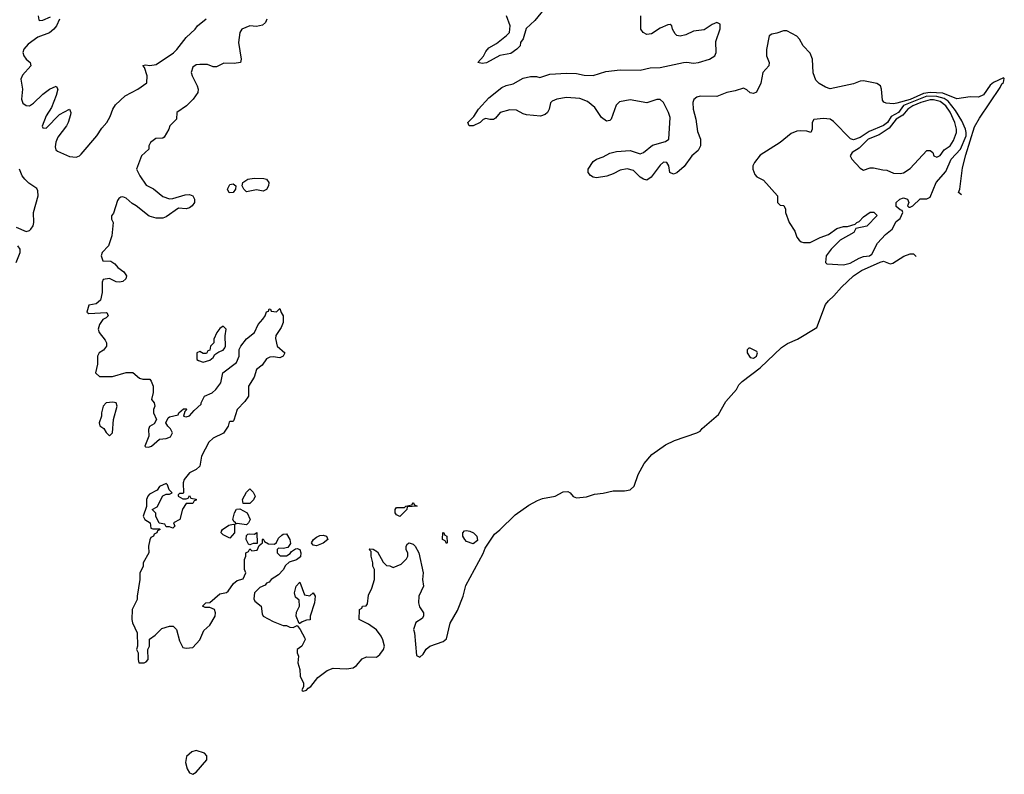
# Model space of a CAD drawing. Header units: inches. Extents: x 2601469 to 2753575, y 449403 to 582909.
# Tile 135 of 256: x 2693671 to 2699574, y 473463 to 477986. Entities that reach past the tile are written whole.
import ezdxf

# ---------------------------------------------------------------- set-up
doc = ezdxf.new("R2010")
doc.units = ezdxf.units.IN
doc.header["$MEASUREMENT"] = 0
doc.layers.add('C6497', color=7, linetype='Continuous')

msp = doc.modelspace()

# ---------------------------------------------------------------- linework, layer by layer
at = {"layer": 'C6497', "color": 4, "elevation": 4}
for points in [[(2696812.5, 478047.5), (2696759.6, 477980.4), (2696707.8, 477932.2), (2696688.5, 477871.5), (2696673.4, 477850), (2696670.5, 477829.5), (2696650.7, 477809.3), (2696616.3, 477783.7), (2696550, 477771.8), (2696470, 477727), (2696442.7, 477722.7), (2696418, 477730), (2696452.5, 477767.5), (2696465.1, 477794.9), (2696483.6, 477816.4), (2696530, 477844), (2696590, 477890.7), (2696606.6, 477910), (2696611.6, 477950), (2696589.2, 478010)], [(2693910.5, 477990), (2693892.4, 477950), (2693875.5, 477930), (2693850, 477907.8), (2693778.9, 477881.1), (2693720.9, 477839.1), (2693695.3, 477810), (2693690.3, 477790), (2693695.8, 477770), (2693710.2, 477750.2), (2693733.4, 477730), (2693737.3, 477710), (2693686.9, 477653.1), (2693678, 477630), (2693688.7, 477570), (2693681.3, 477510), (2693690, 477484.9), (2693710, 477472.4), (2693730, 477470.4), (2693754.6, 477485.4), (2693810, 477540.4), (2693849.8, 477570.2), (2693890, 477586.8), (2693900.5, 477570), (2693890.6, 477530.6), (2693861.3, 477458.7), (2693830, 477409.2), (2693806.7, 477346.7), (2693810, 477338), (2693830, 477336.3), (2693910, 477418.4), (2693970.5, 477450.5), (2693977.3, 477430), (2693975.9, 477415.9), (2693961.1, 477370), (2693951.2, 477348.8), (2693899, 477281), (2693887.8, 477252.2), (2693882.9, 477222.9), (2693886.7, 477206.7), (2693897, 477197), (2693970, 477164.9), (2694010, 477161.3), (2694029.2, 477170), (2694039.3, 477180.7), (2694132.7, 477290), (2694163.8, 477336.2), (2694193.2, 477370), (2694213.8, 477406.2), (2694229.3, 477450), (2694245.3, 477474.7), (2694302.7, 477530), (2694379, 477570), (2694432.3, 477607.7), (2694435.1, 477650), (2694419.3, 477699.3), (2694409.2, 477710.8), (2694425.6, 477714.4), (2694450.5, 477710.5), (2694490, 477716.4), (2694593.3, 477786.7), (2694613.6, 477806.4), (2694670, 477878.8), (2694722.7, 477930), (2694737.2, 477950), (2694789.5, 477990.5)], [(2693782, 478010), (2693785.5, 477985.5), (2693790, 477981), (2693810, 477982.8), (2693856.2, 478003.8)], [(2695152, 477990), (2695144.7, 477970), (2695126.4, 477953.6), (2695090, 477945.2), (2695050, 477949), (2695002, 477930), (2694991.6, 477908.4), (2694982.8, 477850), (2694998, 477750), (2694994, 477730), (2694957.3, 477722.7), (2694894.8, 477725.2), (2694850, 477704), (2694830, 477704), (2694796.5, 477716.5), (2694750, 477717.6), (2694730, 477715.1), (2694710, 477700.9), (2694699.3, 477670), (2694704.9, 477650), (2694736, 477590), (2694741, 477570), (2694738, 477550), (2694711.3, 477510), (2694671.3, 477470), (2694614, 477430), (2694612, 477390), (2694571.1, 477348.9), (2694566, 477330), (2694538, 477282), (2694530, 477275.3), (2694487.1, 477272.9), (2694456, 477250), (2694446, 477230), (2694444.7, 477210), (2694401, 477170), (2694371.3, 477090), (2694390.7, 477050), (2694430, 476994), (2694473, 476973), (2694530, 476927), (2694570, 476912.7), (2694590, 476913.4), (2694663.3, 476936.7), (2694690, 476938.9), (2694710, 476930.4), (2694719.5, 476910), (2694718.4, 476890), (2694706, 476870), (2694690, 476858), (2694670, 476852.8), (2694623.4, 476856.6), (2694550, 476803.6), (2694530, 476795.6), (2694490, 476795.8), (2694447.6, 476807.6), (2694370, 476869.5), (2694344.4, 476884.4), (2694310, 476915.6), (2694290, 476924.5), (2694277.3, 476922.7), (2694265.2, 476914.8), (2694257.3, 476902.7), (2694234, 476826), (2694222, 476810), (2694222, 476790), (2694231.3, 476770), (2694223, 476690), (2694203, 476630), (2694164.9, 476590), (2694159.1, 476570), (2694170, 476541), (2694218, 476538), (2694242, 476522), (2694259.9, 476499.9), (2694294.4, 476474.4), (2694310.8, 476450), (2694307.1, 476432.9), (2694290, 476417.2), (2694270, 476413.2), (2694250, 476414), (2694210, 476434), (2694171.3, 476428.7), (2694166.4, 476413.6), (2694164.9, 476350), (2694154.9, 476305.1), (2694130, 476283.7), (2694086.2, 476273.8), (2694072.7, 476232.7), (2694084.7, 476224.7), (2694190.9, 476230.9), (2694194, 476230), (2694202, 476210), (2694190, 476198), (2694170, 476188), (2694150, 476158), (2694142, 476130), (2694148, 476110), (2694184.1, 476064.1), (2694190.6, 476050), (2694190.6, 476030), (2694174.4, 476005.6), (2694146.8, 475990), (2694137.3, 475970), (2694138, 475922), (2694126, 475870), (2694130, 475864.7), (2694150, 475847.3), (2694227.1, 475847.1), (2694310, 475872), (2694350, 475872), (2694390, 475838), (2694410, 475831.3), (2694451.6, 475831.6), (2694459.6, 475819.6), (2694471.1, 475788.9), (2694471.1, 475751.1), (2694462, 475710), (2694478, 475690), (2694482, 475670), (2694474, 475650), (2694474, 475630), (2694492, 475590), (2694476.9, 475563.1), (2694450, 475548), (2694444, 475530), (2694444.9, 475490), (2694421, 475430), (2694424.9, 475424.9), (2694444, 475424), (2694462, 475430), (2694510, 475470.7), (2694550, 475474.9), (2694575.4, 475484.6), (2694586.6, 475510), (2694574.5, 475534.5), (2694559, 475550), (2694548, 475570), (2694560.9, 475599.1), (2694570, 475606), (2694622, 475618), (2694626, 475630), (2694652.7, 475652.7), (2694670, 475654), (2694674, 475650), (2694662, 475638), (2694654, 475610), (2694670, 475604.7), (2694690, 475612), (2694716.4, 475643.6), (2694758, 475682), (2694758, 475690), (2694779, 475730), (2694824, 475750), (2694846, 475770), (2694876, 475810), (2694889.5, 475870), (2694970, 475930.8), (2694987.6, 475970), (2694987.8, 476010), (2694996.2, 476030), (2695030, 476073.4), (2695078, 476110), (2695101.6, 476158.4), (2695129, 476190), (2695142, 476210), (2695150, 476234), (2695162, 476238), (2695167.3, 476252.7), (2695174, 476250), (2695178, 476238), (2695210, 476234), (2695230, 476254), (2695238, 476230), (2695251, 476210), (2695251, 476170), (2695238.5, 476141.5), (2695206.6, 476093.4), (2695204.7, 476075.3), (2695214, 476030), (2695261, 475990), (2695251.3, 475970), (2695230, 475959.3), (2695190, 475966), (2695170, 475964), (2695150, 475954), (2695125.5, 475914.5), (2695091, 475890), (2695077.5, 475842.5), (2695043, 475790), (2695043, 475730), (2695021.7, 475698.3), (2694974.8, 475650), (2694955.3, 475584.7), (2694950, 475578), (2694930, 475578), (2694926, 475574), (2694921, 475550), (2694892.4, 475507.6), (2694830, 475477.2), (2694805.8, 475454.2), (2694760.7, 475370), (2694750.4, 475309.6), (2694730, 475289.2), (2694690, 475269), (2694658, 475230), (2694652, 475210), (2694654, 475150), (2694650, 475146), (2694630, 475146), (2694622, 475138), (2694622, 475130), (2694650, 475114), (2694670, 475114), (2694682, 475118), (2694690, 475134), (2694698, 475118), (2694730, 475112), (2694730, 475106), (2694718, 475102), (2694710, 475086), (2694670, 475086), (2694647.1, 475052.9), (2694632, 474990), (2694594, 474970), (2694602, 474950), (2694590, 474938), (2694570, 474946), (2694550, 474946), (2694542, 474962), (2694507.3, 474967.3), (2694488, 475010), (2694487.3, 475027.3), (2694466, 475050), (2694494.6, 475065.4), (2694530, 475132), (2694550, 475142), (2694570, 475142), (2694586, 475150), (2694567.3, 475167.3), (2694558, 475198), (2694550, 475206), (2694510, 475188), (2694494.4, 475165.6), (2694450, 475141.2), (2694438.8, 475130), (2694430.8, 475110), (2694432, 475068), (2694411.3, 475010), (2694422, 474990), (2694454, 474970), (2694458, 474938), (2694470, 474934), (2694510, 474934), (2694514, 474930), (2694498, 474922), (2694494, 474910), (2694478, 474902), (2694474, 474890), (2694458, 474882), (2694450.8, 474869.2), (2694442.8, 474830), (2694446, 474790), (2694412, 474730), (2694412, 474710), (2694391.6, 474668.4), (2694391.1, 474631.1), (2694374.8, 474530), (2694376, 474510), (2694346, 474450), (2694342.8, 474390), (2694346.8, 474370), (2694376, 474310), (2694378, 474230), (2694371.3, 474210), (2694381, 474190), (2694381, 474150), (2694386, 474130), (2694418, 474130), (2694430, 474136), (2694441.2, 474150), (2694439, 474210), (2694448.7, 474230), (2694450, 474272), (2694483.2, 474296.8), (2694523.7, 474336.3), (2694570, 474350.7), (2694590.8, 474350.8), (2694610.8, 474330.8), (2694630, 474262), (2694650, 474222), (2694670, 474218), (2694710, 474222), (2694751.4, 474268.6), (2694775.5, 474324.5), (2694810, 474356), (2694843.7, 474410), (2694845.2, 474430), (2694838, 474450), (2694810, 474462), (2694782, 474462), (2694766, 474470), (2694786, 474490), (2694810, 474492), (2694870, 474544.7), (2694910, 474552), (2694920.4, 474559.6), (2694953.6, 474606.4), (2694974.6, 474625.4), (2695010, 474634), (2695026, 474670), (2695018, 474690), (2695018, 474750), (2695026, 474770), (2695026, 474790), (2695042, 474798), (2695050, 474814), (2695062, 474802), (2695094.6, 474805.4), (2695106, 474834), (2695126, 474850), (2695126, 474870), (2695130, 474874), (2695138, 474858), (2695163.6, 474843.6), (2695198, 474842), (2695210, 474852), (2695222.7, 474877.3), (2695243.1, 474896.9), (2695250, 474902), (2695270, 474904.7), (2695290.6, 474870.6), (2695294.4, 474845.6), (2695278, 474822), (2695250, 474815.3), (2695222, 474818), (2695214, 474810), (2695214, 474790), (2695232.7, 474772.7), (2695270, 474771.3), (2695292.9, 474787.1), (2695301.2, 474798.8), (2695325.2, 474814.8), (2695335.3, 474815.3), (2695351.3, 474810), (2695356, 474790), (2695354.4, 474765.6), (2695330.8, 474749.2), (2695286.4, 474733.6), (2695264.9, 474715.1), (2695250.7, 474689.3), (2695222, 474658), (2695178, 474630), (2695166, 474614), (2695150, 474608), (2695143.5, 474596.5), (2695110, 474582), (2695078, 474550), (2695075.3, 474515.3), (2695080.7, 474500.7), (2695118, 474470), (2695124.7, 474424.7), (2695131.3, 474411.3), (2695190, 474378), (2695250, 474354), (2695270, 474354), (2695290, 474344.7), (2695310, 474342), (2695334, 474354), (2695351.6, 474331.6), (2695379.6, 474279.6), (2695382, 474270), (2695362, 474230), (2695334, 474210), (2695334, 474190), (2695342, 474170), (2695338, 474130), (2695351.1, 474091.1), (2695351.6, 474051.6), (2695372, 474010), (2695372, 473988), (2695362, 473970), (2695364.7, 473964.7), (2695370, 473962), (2695390, 473966.8), (2695400.1, 473979.9), (2695416, 473990), (2695457.6, 474042.4), (2695514.2, 474085.8), (2695550, 474099.5), (2695630, 474094.6), (2695670, 474101.1), (2695690, 474114.9), (2695724.4, 474155.6), (2695750, 474167), (2695810, 474165.3), (2695830, 474180.5), (2695852.7, 474210), (2695859, 474230), (2695849.1, 474269.1), (2695839, 474290), (2695810, 474328), (2695763.1, 474363.1), (2695706, 474390), (2695708, 474450), (2695722, 474458), (2695726, 474470), (2695747.3, 474472.7), (2695756.4, 474483.6), (2695763.1, 474536.9), (2695782, 474578), (2695798, 474630), (2695798, 474690), (2695788.7, 474710), (2695788.7, 474730), (2695778, 474770), (2695778, 474798), (2695766, 474810), (2695770, 474814), (2695790, 474812), (2695816.9, 474796.9), (2695850, 474734), (2695870, 474714), (2695890, 474712), (2695910, 474702), (2695958, 474722), (2695990, 474754), (2695998, 474770), (2695998, 474790), (2695988.9, 474808.9), (2695988.7, 474830), (2695996.4, 474843.6), (2696006, 474850), (2696030, 474842), (2696042, 474830), (2696064.7, 474790), (2696090.7, 474670.7), (2696086, 474630), (2696091, 474590), (2696064.7, 474530), (2696061, 474490), (2696067.1, 474467.1), (2696091.3, 474430), (2696091.3, 474410), (2696083.6, 474396.4), (2696046.4, 474373.6), (2696032, 474330), (2696038, 474310), (2696050, 474174), (2696070, 474164.7), (2696090, 474182), (2696107.8, 474212.2), (2696129.7, 474230.3), (2696210, 474259.3), (2696230, 474274.8), (2696251, 474369), (2696294.9, 474445.1), (2696330, 474531), (2696346.3, 474593.7), (2696450, 474786), (2696461.2, 474818.8), (2696518, 474902), (2696550, 474928), (2696641.3, 475018.7), (2696723.8, 475076.2), (2696775.8, 475104.2), (2696804.6, 475115.4), (2696882, 475130), (2696930, 475156.3), (2696957.1, 475157.1), (2696970.4, 475150.4), (2696990, 475127.7), (2697010, 475119.5), (2697070, 475126.5), (2697117.4, 475142.6), (2697170, 475147.7), (2697230, 475162.2), (2697297.8, 475162.2), (2697330, 475167.4), (2697354.8, 475190), (2697379.8, 475260.2), (2697414.9, 475325.1), (2697461.1, 475378.9), (2697542.2, 475437.8), (2697597.3, 475462.7), (2697731.3, 475508.7), (2697750, 475519.1), (2697763.5, 475536.5), (2697861.1, 475618.9), (2697903.6, 475696.4), (2697969.4, 475770), (2697983.3, 475796.7), (2698002.2, 475817.8), (2698110, 475898.4), (2698238.4, 476021.6), (2698274, 476046), (2698333.3, 476070), (2698450, 476141.5), (2698502.2, 476277.8), (2698519.1, 476300.9), (2698552.5, 476330), (2698597.7, 476382.3), (2698669.1, 476450.9), (2698717.1, 476482.9), (2698830, 476533.2), (2698850, 476539), (2698890, 476522), (2698906.2, 476526.2), (2698970.7, 476569.3), (2699010, 476583.2), (2699030, 476581.7), (2699045.6, 476565.6)], [(2699316.9, 476936.9), (2699299.7, 476950), (2699306.6, 476970), (2699322.7, 477097.3), (2699343.2, 477176.8), (2699396.2, 477343.8), (2699424.4, 477395.6), (2699550, 477578.8), (2699558.6, 477601.4), (2699568.7, 477610), (2699574, 477634), (2699570, 477638), (2699510, 477608.7), (2699490, 477594), (2699450, 477535.1), (2699418.9, 477521.1), (2699370, 477523), (2699290, 477511.6), (2699204.5, 477544.5), (2699130, 477548.9), (2699090, 477544.2), (2699010, 477507), (2698930, 477485.6), (2698910, 477482.2), (2698865.8, 477485.8), (2698851.7, 477491.7), (2698843.9, 477503.9), (2698838, 477570), (2698831.5, 477590), (2698810, 477604.2), (2698730, 477619.7), (2698710, 477616.9), (2698670, 477601.3), (2698530, 477572.2), (2698502, 477582), (2698463.6, 477603.6), (2698443.4, 477623.4), (2698427.3, 477667.3), (2698423.5, 477750), (2698410, 477785.1), (2698368.6, 477828.6), (2698346.9, 477870), (2698330, 477886.9), (2698270, 477919.8), (2698250, 477918.7), (2698210, 477904.2), (2698180.9, 477899.1), (2698164.9, 477890), (2698148.1, 477808.1), (2698149, 477769), (2698164.9, 477730), (2698162, 477710), (2698127.3, 477670), (2698113.8, 477606.2), (2698088.5, 477551.5), (2698070, 477542.9), (2698050, 477547.6), (2698030, 477565.1), (2698010, 477574.5), (2697961.3, 477558.7), (2697910, 477549.7), (2697850, 477526.2), (2697750, 477528.2), (2697730, 477521.3), (2697712.7, 477507.3), (2697706.2, 477490), (2697709.4, 477450), (2697725.5, 477390), (2697735.5, 477315.5), (2697752, 477270), (2697752, 477230), (2697737.8, 477202.2), (2697701.3, 477170), (2697654.7, 477105.3), (2697611.4, 477068.6), (2697590, 477059.5), (2697569.6, 477069.6), (2697562, 477110), (2697550, 477129.2), (2697530, 477132.7), (2697510, 477114), (2697457.2, 477042.8), (2697430, 477023.7), (2697410, 477029.5), (2697390, 477043), (2697350, 477081.1), (2697312.1, 477092.1), (2697270, 477083.5), (2697230, 477062), (2697192, 477048), (2697130, 477037.2), (2697110, 477042), (2697092.7, 477052.7), (2697079, 477070), (2697079.3, 477090), (2697110, 477136.3), (2697130, 477150.6), (2697170, 477164.4), (2697210, 477185.7), (2697250, 477195.8), (2697330, 477201.3), (2697390, 477182.4), (2697410, 477190.5), (2697465.6, 477234.4), (2697543.3, 477256.7), (2697562.7, 477270), (2697570, 477399), (2697560.4, 477430), (2697531.1, 477490), (2697510, 477508), (2697490, 477507.1), (2697430, 477487.4), (2697330, 477505.1), (2697266.3, 477493.7), (2697246.3, 477473.7), (2697218, 477390), (2697210, 477380.9), (2697190, 477378), (2697159.7, 477399.7), (2697118.6, 477458.6), (2697074.9, 477494.9), (2697030, 477514), (2696950, 477520.5), (2696890.4, 477509.6), (2696863.4, 477496.6), (2696853.2, 477486.8), (2696844.9, 477450), (2696834.8, 477430), (2696821.6, 477418.4), (2696793.2, 477406.8), (2696710, 477416.2), (2696690, 477422), (2696650, 477444.5), (2696610, 477445.1), (2696550.6, 477429.4), (2696523.6, 477396.4), (2696511.6, 477388.4), (2696490, 477388), (2696465.4, 477394.6), (2696450, 477388), (2696432, 477370), (2696390, 477349), (2696366, 477350), (2696358, 477370), (2696394, 477406), (2696422, 477450), (2696483, 477517), (2696561.1, 477578.9), (2696588.2, 477591.8), (2696630, 477602), (2696690, 477636.3), (2696734.2, 477645.8), (2696770, 477645.5), (2696790, 477639.1), (2696850, 477659.5), (2696950, 477664.9), (2697010, 477663), (2697054.2, 477654.2), (2697110, 477650.4), (2697184.6, 477675.4), (2697270, 477685.6), (2697390, 477683.7), (2697450, 477697.2), (2697510, 477698.5), (2697650, 477730.3), (2697670, 477732.2), (2697710, 477725.8), (2697741.2, 477730), (2697806.6, 477750), (2697838.7, 477770), (2697846, 477790), (2697845.1, 477854.9), (2697870, 477932), (2697870, 477959), (2697850, 477969.5), (2697822.2, 477957.8), (2697775.3, 477924.7), (2697710, 477916.9), (2697665.1, 477894.9), (2697630, 477886.3), (2697610, 477891.8), (2697600.4, 477900.4), (2697585.1, 477930), (2697581.2, 477950), (2697570, 477957), (2697555.9, 477955.9), (2697510, 477935.6), (2697458.9, 477901.1), (2697430, 477897.4), (2697408.5, 477908.5), (2697395.4, 477930), (2697394, 478010)], [(2693650, 476742), (2693710, 476717.1), (2693730, 476722.4), (2693737.6, 476730), (2693751.2, 476750), (2693755.8, 476770), (2693752.8, 476830), (2693781.1, 476930), (2693779.2, 476959.2), (2693773.8, 476973.8), (2693726.3, 477006.3), (2693701.3, 477030), (2693685.1, 477050), (2693669.7, 477089.7)], [(2693650, 476530.7), (2693674.3, 476590), (2693673, 476610), (2693659.6, 476630)]]:
    msp.add_lwpolyline(points, dxfattribs=at)
at = {"layer": 'C6497', "color": 4}
for points, elevation in [([(2699110, 477527.1), (2698969.2, 477470.8), (2698939, 477430), (2698895.2, 477404.8), (2698873.8, 477370), (2698850, 477350.8), (2698764, 477316), (2698710, 477280.4), (2698670, 477265.1), (2698651.7, 477271.7), (2698550, 477375.3), (2698530, 477389), (2698490, 477394), (2698432.7, 477387.3), (2698422, 477370), (2698422, 477330), (2698414, 477310), (2698390, 477318), (2698350, 477319), (2698330, 477317.2), (2698296.8, 477303.2), (2698230.6, 477249.4), (2698110, 477174), (2698076, 477130), (2698066.8, 477110), (2698066.8, 477090), (2698078, 477058), (2698090, 477044.7), (2698130, 477024.7), (2698214, 476930), (2698214, 476890), (2698230, 476874), (2698252.7, 476872.7), (2698262, 476850), (2698262, 476830), (2698284.7, 476770), (2698318, 476718), (2698330, 476682), (2698343.5, 476663.5), (2698355.3, 476655.3), (2698370, 476651), (2698410, 476651), (2698470, 476681), (2698520.9, 476699.1), (2698570, 476733.4), (2698610, 476746.8), (2698633.2, 476746.8), (2698680.4, 476759.6), (2698689.4, 476770.6), (2698704, 476776), (2698730, 476804.7), (2698770, 476831.3), (2698791.6, 476831.6), (2698812, 476812), (2698750, 476748.7), (2698684.7, 476735.3), (2698672, 476710), (2698590, 476664), (2698536, 476610), (2698506, 476570), (2698502, 476530), (2698510, 476522), (2698610, 476516), (2698650, 476527.3), (2698703.2, 476556.8), (2698730, 476566), (2698766, 476570), (2698780.4, 476579.6), (2698812.9, 476647.1), (2698861.5, 476698.5), (2698902, 476730), (2698924.7, 476775.3), (2698950, 476794), (2698966, 476830), (2698962, 476842), (2698950, 476846), (2698926, 476866), (2698926, 476890), (2698948, 476910), (2698970, 476918), (2698994, 476910), (2699002, 476890), (2698994, 476870), (2699002, 476862), (2699010, 476862), (2699026, 476870), (2699068.7, 476911.3), (2699110, 476911.3), (2699130, 476922), (2699166, 477010), (2699223.9, 477076.1), (2699255.1, 477150), (2699311.3, 477210), (2699344.4, 477290), (2699346, 477310), (2699341, 477330), (2699318.8, 477378.8), (2699281, 477441), (2699236.7, 477496.7), (2699212.9, 477512.9), (2699170, 477526.2)], 8), ([(2699150, 477506.3), (2699130, 477506.3), (2699072.7, 477490), (2699024.6, 477470), (2698996, 477450), (2698965.7, 477414.3), (2698925, 477390), (2698884.1, 477335.9), (2698824.5, 477295.5), (2698758, 477270), (2698703.7, 477216.3), (2698662.8, 477190), (2698650.7, 477170), (2698660.7, 477150), (2698710, 477096), (2698730, 477084.7), (2698770, 477098), (2698790, 477098), (2698845.4, 477085.4), (2698870, 477084.7), (2698910, 477066.8), (2698950, 477064), (2698970, 477067.3), (2699010, 477093.4), (2699110, 477201), (2699130, 477201), (2699136.8, 477196.8), (2699144.7, 477190), (2699152, 477170), (2699170, 477161), (2699190, 477171), (2699213.8, 477206.2), (2699250, 477230.8), (2699270, 477261), (2699287, 477310), (2699287.3, 477330), (2699277.2, 477370), (2699250, 477432.4), (2699223.5, 477470), (2699190, 477496)], 12), ([(2695130, 476959), (2695090, 476966), (2695030, 476954), (2695014, 476970), (2695004, 476990), (2695009, 477010), (2695038, 477030), (2695076.8, 477036.8), (2695134.4, 477034.4), (2695151.3, 477030), (2695164.7, 477010), (2695162, 476990), (2695150, 476968.7)], 4), ([(2694927.8, 476947.8), (2694917, 476970), (2694930, 476997.3), (2694950, 477002.8), (2694966, 476990), (2694964, 476970), (2694950, 476949.4)], 4), ([(2694890, 476148), (2694870, 476134), (2694852, 476110), (2694834, 476070), (2694834, 476050), (2694814, 476030), (2694810, 476006), (2694798, 476002), (2694790, 475986), (2694770, 475986), (2694750, 475998), (2694734, 475990), (2694734, 475950), (2694743.6, 475943.6), (2694770, 475934), (2694810, 475944.7), (2694830, 475962), (2694841.2, 475978.8), (2694864, 475996), (2694890, 476006), (2694900.2, 476019.8), (2694904, 476030), (2694902, 476090), (2694908, 476130)], 8), ([(2698050, 476018), (2698042, 476018), (2698032.7, 476007.3), (2698032, 475990), (2698050, 475962), (2698070, 475958), (2698088, 475970), (2698095.3, 475990), (2698090, 475998)], 8), ([(2694230, 475694), (2694190, 475688.7), (2694171.3, 475670), (2694161, 475630), (2694161, 475610), (2694146.8, 475570), (2694151.6, 475551.6), (2694176, 475536), (2694190, 475512), (2694210, 475492), (2694228, 475510), (2694234, 475590), (2694255.3, 475670), (2694248.4, 475688.4)], 4), ([(2695010, 475086), (2695006, 475110), (2695030, 475154), (2695050, 475174), (2695070, 475154), (2695082, 475130), (2695072.7, 475107.3), (2695050, 475086)], 4), ([(2695950, 475009), (2695930, 475018), (2695922, 475030), (2695922, 475050), (2695930, 475062), (2695978, 475062), (2695986, 475070), (2696022, 475078), (2696030, 475092), (2696038, 475078), (2696054, 475070), (2695994, 475066), (2695992, 475050)], 4), ([(2695030, 474958), (2694974, 474966), (2694962, 474962), (2694966, 474970), (2694956.4, 474976.4), (2694948.7, 474990), (2694958, 475030), (2694970, 475052), (2694990, 475054), (2695034, 475030), (2695052, 474990), (2695042, 474970)], 4), ([(2694930, 474878), (2694890, 474898), (2694878, 474910), (2694880.4, 474919.6), (2694886, 474930), (2694924.7, 474955.3), (2694950, 474962), (2694959.6, 474959.6), (2694958, 474910)], 4), ([(2695050, 474838), (2695042, 474842), (2695028, 474870), (2695030, 474894), (2695038, 474902), (2695050, 474904.7), (2695078, 474902), (2695092.7, 474912.7), (2695094, 474846), (2695090, 474846), (2695070, 474846)], 4), ([(2696230, 474846), (2696222, 474862), (2696206, 474870), (2696208.4, 474911.6), (2696214, 474910), (2696218, 474898), (2696232, 474890), (2696234, 474850)], 4), ([(2696390, 474844), (2696350, 474859), (2696339, 474870), (2696328.7, 474890), (2696328, 474910), (2696338, 474922), (2696350, 474924.7), (2696370, 474921), (2696392, 474910), (2696412, 474890), (2696416, 474864)], 4), ([(2695450, 474832.7), (2695430, 474835.3), (2695421.2, 474850), (2695432.7, 474870), (2695450, 474884.9), (2695470, 474894.9), (2695490, 474895.5), (2695511.3, 474890), (2695518, 474870), (2695490, 474849.2)], 4), ([(2695410, 474532), (2695430, 474551.3), (2695442, 474530), (2695438, 474490), (2695412, 474410), (2695412, 474388), (2695390, 474386), (2695363.6, 474376.4), (2695350, 474366), (2695346, 474366), (2695328.7, 474410), (2695330, 474434), (2695348, 474470), (2695347.3, 474507.3), (2695324, 474524), (2695318, 474550), (2695328.7, 474590), (2695350, 474614), (2695378, 474538)], 4), ([(2694730, 473605.2), (2694702.5, 473597.5), (2694670.6, 473569.4), (2694666, 473534), (2694675.9, 473495.9), (2694690, 473471.3), (2694710, 473462.8), (2694730, 473474.8), (2694792.3, 473550), (2694792.7, 473572.7), (2694778, 473590)], 4)]:
    msp.add_lwpolyline(points, close=True, dxfattribs=dict(at, elevation=elevation))

doc.saveas('drawing.dxf')
